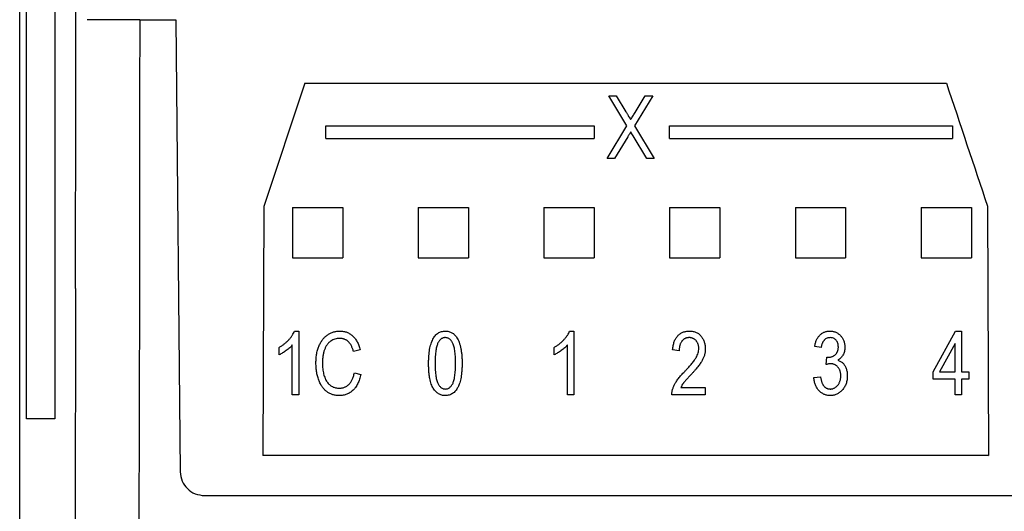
# Model space of a CAD drawing. Extents: x 909.4 to 931.4, y -8.5 to 8.5.
# Tile 3 of 31: x 918.1 to 919.7, y -2.6 to -1.8. Entities that reach past the tile are written whole.
import ezdxf

# ---------------------------------------------------------------- set-up
doc = ezdxf.new("R2010")
doc.units = 0
doc.header["$LTSCALE"] = 4
doc.header["$MEASUREMENT"] = 0
doc.layers.get('0').update_dxf_attribs({"linetype": 'CONTINUOUS'})

msp = doc.modelspace()

# ---------------------------------------------------------------- linework, layer by layer
for p, q in [((918.1184, -3.3126), (918.1184, 0.4777)), ((918.129, -2.4174), (918.129, -0.4174)), ((918.1737, -0.4174), (918.1737, -2.4174)), ((918.2064, -1.9096), (918.2066, -1.6444)), ((918.3064, -1.7924), (918.224, -1.7924)), ((918.3064, -1.7924), (918.3063, -1.9096)), ((918.3064, -1.7924), (918.3628, -1.7924)), ((918.3628, -1.7924), (918.3698, -2.5002)), ((918.5651, -1.8918), (918.5007, -2.0847)), ((918.5651, -1.8918), (919.5697, -1.8918)), ((918.2059, -2.2135), (918.2064, -1.9096)), ((918.3063, -1.9096), (918.3059, -2.2135)), ((919.0408, -1.9115), (919.0525, -1.9115)), ((919.0694, -1.9586), (919.0408, -1.9115)), ((919.0525, -1.9115), (919.0679, -1.9369)), ((919.1098, -1.9115), (919.0811, -1.9587)), ((919.0822, -1.9377), (919.0981, -1.9115)), ((919.0981, -1.9115), (919.1098, -1.9115)), ((918.5979, -1.9785), (918.5979, -1.9588)), ((918.5979, -1.9588), (919.0182, -1.9588)), ((919.0182, -1.9588), (919.0182, -1.9785)), ((919.0382, -2.01), (919.0694, -1.9586)), ((919.0811, -1.9587), (919.1123, -2.01)), ((919.1363, -1.9588), (919.5792, -1.9588)), ((919.1363, -1.9785), (919.1363, -1.9588)), ((919.5792, -1.9588), (919.5792, -1.9785)), ((918.5979, -1.9785), (919.0182, -1.9785)), ((919.0708, -1.9756), (919.0499, -2.01)), ((919.1007, -2.01), (919.0789, -1.9742)), ((919.1363, -1.9785), (919.5792, -1.9785)), ((919.0499, -2.01), (919.0382, -2.01)), ((919.1123, -2.01), (919.1007, -2.01)), ((918.5007, -2.0847), (918.4992, -2.475)), ((918.5015, -2.0848), (918.5007, -2.0847)), ((918.5015, -2.0848), (918.5015, -2.0848)), ((918.5458, -2.0863), (918.6245, -2.0863)), ((918.5458, -2.0863), (918.5458, -2.1651)), ((918.6245, -2.0863), (918.6245, -2.1651)), ((918.7426, -2.0863), (918.8214, -2.0863)), ((918.7426, -2.0863), (918.7426, -2.1651)), ((918.8214, -2.0863), (918.8214, -2.1651)), ((918.9395, -2.0863), (919.0182, -2.0863)), ((918.9395, -2.0863), (918.9395, -2.1651)), ((919.0182, -2.0863), (919.0182, -2.1651)), ((919.1363, -2.0863), (919.2151, -2.0863)), ((919.1363, -2.0863), (919.1363, -2.1651)), ((919.2151, -2.0863), (919.2151, -2.1651)), ((919.3332, -2.0863), (919.4119, -2.0863)), ((919.3332, -2.0863), (919.3332, -2.1651)), ((919.4119, -2.0863), (919.4119, -2.1651)), ((919.53, -2.0863), (919.6088, -2.0863)), ((919.53, -2.0863), (919.53, -2.1651)), ((919.6088, -2.0863), (919.6088, -2.1651)), ((919.6341, -2.0847), (919.6356, -2.475)), ((918.5458, -2.1651), (918.6245, -2.1651)), ((918.7426, -2.1651), (918.8214, -2.1651)), ((918.9395, -2.1651), (919.0182, -2.1651)), ((919.1363, -2.1651), (919.2151, -2.1651)), ((919.3332, -2.1651), (919.4119, -2.1651)), ((919.53, -2.1651), (919.6088, -2.1651)), ((918.3059, -2.2135), (918.3042, -2.8924)), ((918.5489, -2.28), (918.5556, -2.28)), ((918.5556, -2.28), (918.5556, -2.3797)), ((918.9797, -2.28), (918.9863, -2.28)), ((918.9863, -2.28), (918.9863, -2.3797)), ((919.5488, -2.3439), (919.5839, -2.28)), ((919.5839, -2.28), (919.5935, -2.28)), ((919.5935, -2.28), (919.5935, -2.3439)), ((918.5249, -2.3171), (918.5249, -2.3056)), ((918.5453, -2.3797), (918.5453, -2.3017)), ((918.6514, -2.3094), (918.6412, -2.312)), ((918.9557, -2.3171), (918.9557, -2.3056)), ((918.9761, -2.3797), (918.9761, -2.3017)), ((919.1512, -2.3107), (919.141, -2.3094)), ((919.3736, -2.3056), (919.3634, -2.3043)), ((919.5833, -2.2994), (919.5589, -2.3439)), ((919.5833, -2.3439), (919.5833, -2.2994)), ((919.3813, -2.3325), (919.3826, -2.3209)), ((919.3826, -2.3209), (919.3841, -2.321)), ((918.6425, -2.3452), (918.6527, -2.3478)), ((919.3621, -2.3529), (919.3724, -2.3516)), ((919.5488, -2.3554), (919.5488, -2.3439)), ((919.5833, -2.3554), (919.5488, -2.3554)), ((919.5589, -2.3439), (919.5833, -2.3439)), ((919.5833, -2.3797), (919.5833, -2.3554)), ((919.5935, -2.3439), (919.605, -2.3439)), ((919.5935, -2.3554), (919.5935, -2.3797)), ((919.605, -2.3554), (919.5935, -2.3554)), ((919.605, -2.3439), (919.605, -2.3554)), ((919.1538, -2.3682), (919.1921, -2.3682)), ((919.1921, -2.3682), (919.1921, -2.3797)), ((918.5556, -2.3797), (918.5453, -2.3797)), ((918.9863, -2.3797), (918.9761, -2.3797)), ((919.1921, -2.3797), (919.1397, -2.3797)), ((919.5935, -2.3797), (919.5833, -2.3797)), ((918.1727, -2.4174), (918.129, -2.4174)), ((918.1737, -2.4174), (918.1727, -2.4174)), ((919.6356, -2.475), (918.4992, -2.475)), ((919.6347, -2.4742), (919.6346, -2.4741)), ((919.6347, -2.4742), (919.6356, -2.475)), ((918.4084, -2.5377), (921.498, -2.5377))]:
    msp.add_line(p, q)
msp.add_ellipse((921.2263, -1.4174), major_axis=(-6.5694, 19.6774), ratio=0.082986, start_param=1.567198, end_param=1.577)
for points, knots in [([(919.0679, -1.9369), (919.0687, -1.9382), (919.0701, -1.9404), (919.072, -1.9437), (919.0737, -1.9464), (919.0747, -1.9481), (919.0752, -1.9489)], [0, 0, 0, 0, 0.305357, 0.572299, 0.804748, 1, 1, 1, 1]), ([(919.0752, -1.9489), (919.0763, -1.9471), (919.0787, -1.9434), (919.081, -1.9397), (919.0822, -1.9377)], [0, 0, 0, 0, 0.481582, 1, 1, 1, 1]), ([(919.0753, -1.9682), (919.0748, -1.9691), (919.0739, -1.9706), (919.0726, -1.9726), (919.0716, -1.9742), (919.0711, -1.9752), (919.0708, -1.9756)], [0, 0, 0, 0, 0.334793, 0.614179, 0.835393, 1, 1, 1, 1]), ([(919.0789, -1.9742), (919.0783, -1.9732), (919.0771, -1.9712), (919.0759, -1.9692), (919.0753, -1.9682)], [0, 0, 0, 0, 0.492901, 1, 1, 1, 1]), ([(918.2059, -2.2135), (918.2057, -2.3389), (918.2053, -2.5629), (918.2046, -2.7865), (918.2042, -2.8849)], [0, 0, 0, 0, 0.559998, 1, 1, 1, 1]), ([(918.5249, -2.3056), (918.5263, -2.3047), (918.529, -2.3031), (918.5329, -2.3002), (918.5365, -2.2971), (918.5398, -2.2938), (918.5428, -2.2903), (918.5453, -2.2869), (918.5474, -2.2835), (918.5484, -2.2811), (918.5489, -2.28)], [0, 0, 0, 0, 0.135284, 0.26941, 0.402801, 0.536191, 0.665211, 0.785343, 0.896318, 1, 1, 1, 1]), ([(918.5824, -2.3298), (918.5824, -2.3285), (918.5825, -2.3259), (918.5827, -2.3221), (918.5831, -2.3185), (918.5836, -2.315), (918.5843, -2.3117), (918.5852, -2.3085), (918.5862, -2.3054), (918.5874, -2.3026), (918.5887, -2.2999), (918.5901, -2.2973), (918.5916, -2.2949), (918.5933, -2.2927), (918.595, -2.2907), (918.5969, -2.2889), (918.5989, -2.2872), (918.6009, -2.2857), (918.6031, -2.2843), (918.6053, -2.2832), (918.6076, -2.2822), (918.61, -2.2814), (918.6124, -2.2808), (918.6149, -2.2803), (918.6175, -2.28), (918.6192, -2.28), (918.62, -2.28)], [0, 0, 0, 0, 0.056459, 0.110733, 0.162901, 0.213426, 0.26207, 0.309027, 0.354373, 0.398738, 0.441578, 0.483058, 0.523312, 0.562426, 0.600616, 0.63791, 0.674924, 0.711646, 0.748122, 0.783826, 0.819463, 0.854983, 0.890593, 0.926496, 0.962921, 1, 1, 1, 1]), ([(918.62, -2.28), (918.621, -2.28), (918.6228, -2.2801), (918.6256, -2.2804), (918.6282, -2.281), (918.6308, -2.2818), (918.6332, -2.2829), (918.6355, -2.2842), (918.6378, -2.2857), (918.6399, -2.2875), (918.6419, -2.2894), (918.6437, -2.2916), (918.6454, -2.2941), (918.6469, -2.2967), (918.6483, -2.2996), (918.6495, -2.3026), (918.6506, -2.3059), (918.6512, -2.3082), (918.6514, -2.3094)], [0, 0, 0, 0, 0.060577, 0.118994, 0.176689, 0.233034, 0.289727, 0.346194, 0.403531, 0.46225, 0.522226, 0.583346, 0.646127, 0.710893, 0.778382, 0.848981, 0.922573, 1, 1, 1, 1]), ([(918.7588, -2.3305), (918.7588, -2.3285), (918.7589, -2.3246), (918.7592, -2.319), (918.7597, -2.3137), (918.7604, -2.3088), (918.7613, -2.3042), (918.7625, -2.3001), (918.7638, -2.2963), (918.7654, -2.2929), (918.7671, -2.2899), (918.7691, -2.2872), (918.7713, -2.285), (918.7736, -2.2831), (918.7762, -2.2817), (918.779, -2.2807), (918.782, -2.2801), (918.784, -2.28), (918.7851, -2.28)], [0, 0, 0, 0, 0.095143, 0.184746, 0.268308, 0.346624, 0.419338, 0.487274, 0.550249, 0.609167, 0.663948, 0.715482, 0.764042, 0.810981, 0.856937, 0.902876, 0.950445, 1, 1, 1, 1]), ([(918.7851, -2.28), (918.786, -2.28), (918.7878, -2.2801), (918.7905, -2.2806), (918.793, -2.2814), (918.7954, -2.2826), (918.7976, -2.284), (918.7996, -2.2858), (918.8015, -2.288), (918.8026, -2.2896), (918.8032, -2.2904)], [0, 0, 0, 0, 0.128045, 0.251451, 0.371573, 0.490412, 0.610201, 0.733809, 0.863176, 1, 1, 1, 1]), ([(918.9557, -2.3056), (918.957, -2.3047), (918.9598, -2.3031), (918.9636, -2.3002), (918.9673, -2.2971), (918.9706, -2.2938), (918.9735, -2.2903), (918.9761, -2.2869), (918.9782, -2.2835), (918.9792, -2.2811), (918.9797, -2.28)], [0, 0, 0, 0, 0.135284, 0.26941, 0.402801, 0.536191, 0.665211, 0.785343, 0.896318, 1, 1, 1, 1]), ([(919.141, -2.3094), (919.1411, -2.3082), (919.1413, -2.3059), (919.1418, -2.3026), (919.1426, -2.2995), (919.1435, -2.2966), (919.1446, -2.294), (919.1458, -2.2915), (919.1473, -2.2893), (919.1489, -2.2874), (919.1507, -2.2856), (919.1527, -2.2841), (919.1548, -2.2829), (919.157, -2.2818), (919.1594, -2.281), (919.1619, -2.2804), (919.1645, -2.2801), (919.1663, -2.28), (919.1672, -2.28)], [0, 0, 0, 0, 0.08101, 0.157162, 0.229319, 0.2972, 0.36195, 0.423721, 0.483122, 0.540982, 0.597661, 0.653181, 0.707852, 0.763548, 0.819537, 0.87764, 0.937454, 1, 1, 1, 1]), ([(919.1672, -2.28), (919.1682, -2.28), (919.1701, -2.2801), (919.1729, -2.2805), (919.1756, -2.2811), (919.178, -2.282), (919.1803, -2.2833), (919.1823, -2.2847), (919.1842, -2.2864), (919.1859, -2.2884), (919.1873, -2.2905), (919.1886, -2.2928), (919.1897, -2.2951), (919.1906, -2.2974), (919.1913, -2.2999), (919.1918, -2.3024), (919.1921, -2.305), (919.1921, -2.3067), (919.1921, -2.3076)], [0, 0, 0, 0, 0.071329, 0.138888, 0.203488, 0.265389, 0.326147, 0.38585, 0.446421, 0.508506, 0.570717, 0.631986, 0.692943, 0.753165, 0.813397, 0.874732, 0.936834, 1, 1, 1, 1]), ([(919.3634, -2.3043), (919.3636, -2.3033), (919.3639, -2.3014), (919.3646, -2.2987), (919.3654, -2.2961), (919.3664, -2.2938), (919.3675, -2.2916), (919.3688, -2.2896), (919.3702, -2.2877), (919.3717, -2.2861), (919.3734, -2.2847), (919.3752, -2.2834), (919.377, -2.2824), (919.379, -2.2815), (919.381, -2.2808), (919.3831, -2.2803), (919.3853, -2.2801), (919.3868, -2.28), (919.3875, -2.28)], [0, 0, 0, 0, 0.078734, 0.153587, 0.224356, 0.29211, 0.357093, 0.419768, 0.480649, 0.54028, 0.598948, 0.656032, 0.712334, 0.768115, 0.824627, 0.881743, 0.940019, 1, 1, 1, 1]), ([(919.3875, -2.28), (919.3883, -2.28), (919.3899, -2.2801), (919.3922, -2.2804), (919.3944, -2.281), (919.3965, -2.2818), (919.3985, -2.2828), (919.4004, -2.2841), (919.4023, -2.2856), (919.404, -2.2873), (919.4055, -2.2891), (919.4069, -2.2911), (919.4081, -2.2933), (919.4091, -2.2955), (919.4098, -2.2979), (919.4103, -2.3004), (919.4107, -2.303), (919.4107, -2.3047), (919.4107, -2.3056)], [0, 0, 0, 0, 0.061722, 0.121428, 0.180226, 0.23843, 0.296817, 0.356015, 0.417175, 0.480545, 0.54415, 0.607086, 0.669928, 0.732369, 0.796429, 0.862167, 0.929503, 1, 1, 1, 1]), ([(918.6196, -2.2915), (918.6183, -2.2916), (918.6158, -2.2917), (918.6121, -2.2924), (918.6087, -2.2937), (918.6061, -2.2952), (918.6041, -2.2966), (918.6028, -2.2979), (918.6015, -2.2992), (918.6003, -2.3007), (918.5991, -2.3024), (918.5981, -2.3042), (918.597, -2.3061), (918.5961, -2.3082), (918.5953, -2.3104), (918.5946, -2.3128), (918.594, -2.3153), (918.5935, -2.3179), (918.5931, -2.3207), (918.5928, -2.3236), (918.5927, -2.3267), (918.5926, -2.3288), (918.5926, -2.3298)], [0, 0, 0, 0, 0.073859, 0.144126, 0.212289, 0.279838, 0.313851, 0.348909, 0.3842, 0.420736, 0.459004, 0.498477, 0.539384, 0.582362, 0.627082, 0.673345, 0.722017, 0.772791, 0.825811, 0.881242, 0.939521, 1, 1, 1, 1]), ([(918.6412, -2.312), (918.641, -2.3111), (918.6405, -2.3095), (918.6397, -2.3072), (918.6388, -2.305), (918.6379, -2.303), (918.6368, -2.3012), (918.6357, -2.2995), (918.6345, -2.298), (918.6332, -2.2966), (918.6318, -2.2954), (918.6303, -2.2944), (918.6287, -2.2935), (918.627, -2.2928), (918.6253, -2.2922), (918.6235, -2.2918), (918.6216, -2.2916), (918.6203, -2.2915), (918.6196, -2.2915)], [0, 0, 0, 0, 0.079677, 0.155394, 0.227356, 0.295804, 0.361322, 0.423963, 0.484099, 0.542574, 0.598999, 0.654809, 0.710609, 0.765871, 0.822268, 0.87916, 0.93886, 1, 1, 1, 1]), ([(918.7847, -2.2902), (918.7841, -2.2902), (918.783, -2.2903), (918.7814, -2.2907), (918.7799, -2.2914), (918.7785, -2.2923), (918.7771, -2.2935), (918.7758, -2.2949), (918.7746, -2.2966), (918.7734, -2.2986), (918.7724, -2.3009), (918.7715, -2.3037), (918.7707, -2.307), (918.7701, -2.3108), (918.7696, -2.315), (918.7693, -2.3197), (918.7691, -2.325), (918.7691, -2.3286), (918.769, -2.3305)], [0, 0, 0, 0, 0.034819, 0.06892, 0.103451, 0.13905, 0.177175, 0.21794, 0.261904, 0.309765, 0.363214, 0.425621, 0.496913, 0.577674, 0.668027, 0.768682, 0.879294, 1, 1, 1, 1]), ([(918.801, -2.3305), (918.801, -2.3286), (918.8009, -2.3249), (918.8008, -2.3196), (918.8004, -2.3149), (918.7999, -2.3106), (918.7993, -2.3068), (918.7985, -2.3035), (918.7976, -2.3008), (918.7965, -2.2984), (918.7953, -2.2965), (918.7941, -2.2948), (918.7927, -2.2934), (918.7913, -2.2922), (918.7897, -2.2913), (918.7881, -2.2907), (918.7864, -2.2903), (918.7852, -2.2903), (918.7847, -2.2902)], [0, 0, 0, 0, 0.120386, 0.230808, 0.330568, 0.420621, 0.500329, 0.570787, 0.632115, 0.684661, 0.731402, 0.774955, 0.815745, 0.853801, 0.890717, 0.92673, 0.963134, 1, 1, 1, 1]), ([(918.8032, -2.2904), (918.8038, -2.2915), (918.8052, -2.2938), (918.8068, -2.2977), (918.8082, -2.302), (918.8093, -2.3068), (918.8101, -2.3121), (918.8108, -2.3178), (918.8112, -2.324), (918.8112, -2.3283), (918.8112, -2.3305)], [0, 0, 0, 0, 0.093218, 0.193857, 0.303162, 0.4216, 0.550536, 0.68926, 0.838973, 1, 1, 1, 1]), ([(919.1668, -2.2902), (919.1663, -2.2902), (919.1652, -2.2903), (919.1636, -2.2906), (919.162, -2.2909), (919.1606, -2.2915), (919.1592, -2.2923), (919.1579, -2.2932), (919.1567, -2.2943), (919.1556, -2.2955), (919.1546, -2.2969), (919.1536, -2.2984), (919.1529, -2.3001), (919.1523, -2.302), (919.1518, -2.3039), (919.1515, -2.3061), (919.1512, -2.3083), (919.1512, -2.3099), (919.1512, -2.3107)], [0, 0, 0, 0, 0.058049, 0.113315, 0.167562, 0.221142, 0.275517, 0.329522, 0.385758, 0.443893, 0.503677, 0.564645, 0.628005, 0.695019, 0.764665, 0.83877, 0.91714, 1, 1, 1, 1]), ([(919.1819, -2.3074), (919.1819, -2.3068), (919.1819, -2.3056), (919.1816, -2.3038), (919.1813, -2.3021), (919.1809, -2.3005), (919.1802, -2.299), (919.1795, -2.2976), (919.1786, -2.2962), (919.1776, -2.295), (919.1765, -2.2939), (919.1753, -2.2929), (919.174, -2.2921), (919.1727, -2.2914), (919.1713, -2.2909), (919.1699, -2.2905), (919.1684, -2.2903), (919.1673, -2.2902), (919.1668, -2.2902)], [0, 0, 0, 0, 0.07278, 0.142148, 0.209183, 0.274292, 0.337769, 0.400757, 0.462801, 0.525595, 0.58754, 0.647529, 0.706323, 0.7637, 0.821374, 0.879619, 0.93891, 1, 1, 1, 1]), ([(919.3878, -2.2902), (919.3869, -2.2903), (919.3852, -2.2904), (919.3827, -2.2911), (919.3804, -2.2923), (919.3787, -2.2937), (919.3776, -2.2951), (919.3767, -2.2962), (919.376, -2.2974), (919.3754, -2.2988), (919.3748, -2.3003), (919.3743, -2.302), (919.3739, -2.3037), (919.3737, -2.3049), (919.3736, -2.3056)], [0, 0, 0, 0, 0.115765, 0.225203, 0.334943, 0.448158, 0.50712, 0.567286, 0.630622, 0.696558, 0.766266, 0.840094, 0.917481, 1, 1, 1, 1]), ([(919.4005, -2.3051), (919.4004, -2.304), (919.4004, -2.3019), (919.3997, -2.299), (919.3985, -2.2965), (919.3969, -2.2943), (919.3949, -2.2925), (919.3927, -2.2912), (919.3903, -2.2904), (919.3886, -2.2903), (919.3878, -2.2902)], [0, 0, 0, 0, 0.146093, 0.280765, 0.407853, 0.533013, 0.654305, 0.768539, 0.88212, 1, 1, 1, 1]), ([(918.5453, -2.3017), (918.5447, -2.3025), (918.5434, -2.304), (918.5412, -2.3061), (918.5386, -2.3083), (918.5358, -2.3104), (918.533, -2.3125), (918.5302, -2.3143), (918.5275, -2.3158), (918.5257, -2.3167), (918.5249, -2.3171)], [0, 0, 0, 0, 0.111569, 0.231228, 0.361627, 0.501035, 0.640157, 0.769329, 0.889276, 1, 1, 1, 1]), ([(918.9761, -2.3017), (918.9755, -2.3025), (918.9742, -2.304), (918.9719, -2.3061), (918.9694, -2.3083), (918.9666, -2.3104), (918.9638, -2.3125), (918.961, -2.3143), (918.9583, -2.3158), (918.9565, -2.3167), (918.9557, -2.3171)], [0, 0, 0, 0, 0.1115695, 0.2312276, 0.361627, 0.5010347, 0.6401569, 0.7693287, 0.889276, 1, 1, 1, 1]), ([(919.1599, -2.3432), (919.161, -2.3421), (919.1631, -2.3399), (919.166, -2.3367), (919.1687, -2.3337), (919.1711, -2.3309), (919.1732, -2.3283), (919.175, -2.3259), (919.1764, -2.3237), (919.178, -2.3211), (919.1795, -2.318), (919.1809, -2.3143), (919.1818, -2.3108), (919.1819, -2.3085), (919.1819, -2.3074)], [0, 0, 0, 0, 0.10938, 0.210603, 0.304015, 0.389049, 0.466366, 0.53603, 0.597986, 0.652147, 0.749352, 0.838827, 0.921744, 1, 1, 1, 1]), ([(919.1921, -2.3076), (919.1921, -2.3084), (919.1921, -2.31), (919.1919, -2.3123), (919.1915, -2.3146), (919.191, -2.3169), (919.1903, -2.3192), (919.1894, -2.3215), (919.1885, -2.3237), (919.1873, -2.3259), (919.1859, -2.3282), (919.1843, -2.3307), (919.1824, -2.3333), (919.1802, -2.3361), (919.1778, -2.3391), (919.1751, -2.3423), (919.1722, -2.3456), (919.1701, -2.3479), (919.169, -2.3491)], [0, 0, 0, 0, 0.048783, 0.096931, 0.145092, 0.193398, 0.242257, 0.291123, 0.340835, 0.391595, 0.445772, 0.506113, 0.572506, 0.644951, 0.72423, 0.809688, 0.901692, 1, 1, 1, 1]), ([(919.3841, -2.321), (919.3847, -2.321), (919.3859, -2.321), (919.3876, -2.3208), (919.3892, -2.3205), (919.3907, -2.32), (919.3922, -2.3194), (919.3935, -2.3186), (919.3948, -2.3177), (919.396, -2.3167), (919.397, -2.3156), (919.398, -2.3143), (919.3987, -2.313), (919.3994, -2.3116), (919.3999, -2.3101), (919.4002, -2.3085), (919.4004, -2.3068), (919.4005, -2.3056), (919.4005, -2.3051)], [0, 0, 0, 0, 0.069029, 0.134699, 0.198856, 0.260636, 0.320385, 0.380768, 0.440336, 0.500789, 0.561123, 0.621432, 0.680857, 0.74052, 0.801803, 0.865366, 0.93094, 1, 1, 1, 1]), ([(919.4107, -2.3056), (919.4107, -2.3067), (919.4106, -2.3089), (919.41, -2.312), (919.4091, -2.3149), (919.4078, -2.3176), (919.4062, -2.32), (919.4043, -2.3222), (919.4021, -2.3242), (919.4005, -2.3252), (919.3996, -2.3257)], [0, 0, 0, 0, 0.136264, 0.266121, 0.391535, 0.515483, 0.637212, 0.757167, 0.877123, 1, 1, 1, 1]), ([(919.3996, -2.3257), (919.4004, -2.3259), (919.4019, -2.3264), (919.404, -2.3275), (919.4059, -2.3287), (919.4076, -2.3301), (919.4091, -2.3318), (919.4105, -2.3338), (919.4116, -2.336), (919.4127, -2.3385), (919.4135, -2.3411), (919.4141, -2.344), (919.4145, -2.347), (919.4145, -2.349), (919.4145, -2.35)], [0, 0, 0, 0, 0.0787659, 0.1538985, 0.2265834, 0.2983449, 0.3713878, 0.4478553, 0.5293928, 0.6160118, 0.7070984, 0.8007404, 0.8980898, 1, 1, 1, 1]), ([(918.6191, -2.381), (918.6182, -2.381), (918.6164, -2.381), (918.6138, -2.3807), (918.6113, -2.3803), (918.6089, -2.3797), (918.6066, -2.3789), (918.6043, -2.378), (918.6022, -2.3769), (918.6002, -2.3756), (918.5983, -2.3741), (918.5965, -2.3724), (918.5947, -2.3706), (918.5931, -2.3685), (918.5915, -2.3662), (918.59, -2.3637), (918.5886, -2.361), (918.5874, -2.3581), (918.5862, -2.3551), (918.5852, -2.3518), (918.5843, -2.3485), (918.5836, -2.345), (918.5831, -2.3414), (918.5827, -2.3377), (918.5825, -2.3338), (918.5824, -2.3312), (918.5824, -2.3298)], [0, 0, 0, 0, 0.038379, 0.075232, 0.111264, 0.146428, 0.18086, 0.214602, 0.248288, 0.282015, 0.316035, 0.350968, 0.38689, 0.424248, 0.463371, 0.504203, 0.546718, 0.591541, 0.637796, 0.68535, 0.733993, 0.783781, 0.835444, 0.888464, 0.943291, 1, 1, 1, 1]), ([(918.5926, -2.3298), (918.5927, -2.3314), (918.5927, -2.3345), (918.593, -2.339), (918.5936, -2.3432), (918.5944, -2.3471), (918.5954, -2.3507), (918.5966, -2.354), (918.598, -2.3569), (918.5997, -2.3596), (918.6016, -2.3619), (918.6036, -2.3639), (918.6058, -2.3656), (918.6081, -2.3671), (918.6106, -2.3681), (918.6132, -2.3689), (918.6159, -2.3694), (918.6178, -2.3695), (918.6188, -2.3695)], [0, 0, 0, 0, 0.089819, 0.174211, 0.253473, 0.327581, 0.396753, 0.461867, 0.523272, 0.581809, 0.637433, 0.690872, 0.742291, 0.79266, 0.842917, 0.893696, 0.945669, 1, 1, 1, 1]), ([(918.785, -2.381), (918.784, -2.381), (918.7822, -2.3809), (918.7794, -2.3804), (918.7769, -2.3794), (918.7744, -2.3782), (918.7721, -2.3766), (918.77, -2.3746), (918.7679, -2.3723), (918.766, -2.3696), (918.7643, -2.3665), (918.7628, -2.3629), (918.7616, -2.3587), (918.7606, -2.3541), (918.7597, -2.3489), (918.7592, -2.3432), (918.7589, -2.3371), (918.7588, -2.3328), (918.7588, -2.3305)], [0, 0, 0, 0, 0.044611, 0.087711, 0.130552, 0.173481, 0.217275, 0.263323, 0.311859, 0.363466, 0.419436, 0.480887, 0.549207, 0.62421, 0.706384, 0.796492, 0.894207, 1, 1, 1, 1]), ([(918.769, -2.3305), (918.7691, -2.3324), (918.7691, -2.3361), (918.7693, -2.3413), (918.7696, -2.3461), (918.7701, -2.3504), (918.7707, -2.3541), (918.7715, -2.3574), (918.7724, -2.3602), (918.7735, -2.3626), (918.7747, -2.3645), (918.776, -2.3662), (918.7773, -2.3676), (918.7787, -2.3687), (918.7802, -2.3697), (918.7818, -2.3703), (918.7835, -2.3707), (918.7847, -2.3707), (918.7853, -2.3708)], [0, 0, 0, 0, 0.12068, 0.230534, 0.330955, 0.420812, 0.501127, 0.571349, 0.633225, 0.685899, 0.73311, 0.776437, 0.817339, 0.855487, 0.892133, 0.92769, 0.963462, 1, 1, 1, 1]), ([(918.8112, -2.3305), (918.8112, -2.3325), (918.8112, -2.3364), (918.8108, -2.342), (918.8103, -2.3473), (918.8096, -2.3522), (918.8087, -2.3567), (918.8076, -2.3609), (918.8062, -2.3647), (918.8047, -2.3681), (918.8029, -2.3711), (918.801, -2.3737), (918.7988, -2.376), (918.7964, -2.3778), (918.7939, -2.3793), (918.7911, -2.3803), (918.7881, -2.3809), (918.786, -2.381), (918.785, -2.381)], [0, 0, 0, 0, 0.0946172, 0.183688, 0.2673423, 0.3451199, 0.4179131, 0.4859236, 0.5491583, 0.6081408, 0.6632543, 0.7145929, 0.7632116, 0.8100106, 0.8561688, 0.902455, 0.9500755, 1, 1, 1, 1]), ([(918.7853, -2.3708), (918.7858, -2.3707), (918.7869, -2.3707), (918.7885, -2.3703), (918.79, -2.3696), (918.7915, -2.3687), (918.7928, -2.3675), (918.7941, -2.3661), (918.7954, -2.3644), (918.7966, -2.3624), (918.7976, -2.3601), (918.7985, -2.3573), (918.7993, -2.354), (918.7999, -2.3502), (918.8004, -2.346), (918.8008, -2.3412), (918.8009, -2.336), (918.801, -2.3324), (918.801, -2.3305)], [0, 0, 0, 0, 0.034756, 0.069205, 0.104064, 0.139956, 0.177737, 0.218428, 0.262562, 0.310338, 0.36425, 0.426142, 0.497403, 0.578435, 0.668625, 0.769099, 0.879511, 1, 1, 1, 1]), ([(919.1397, -2.3797), (919.1397, -2.3791), (919.1397, -2.3779), (919.1399, -2.376), (919.1402, -2.3741), (919.1406, -2.3722), (919.1413, -2.3702), (919.142, -2.3681), (919.1429, -2.366), (919.1439, -2.3638), (919.1451, -2.3616), (919.1466, -2.3592), (919.1482, -2.3568), (919.1501, -2.3542), (919.1522, -2.3516), (919.1546, -2.3489), (919.1571, -2.346), (919.159, -2.3442), (919.1599, -2.3432)], [0, 0, 0, 0, 0.042012, 0.085117, 0.130084, 0.176966, 0.226145, 0.27723, 0.330801, 0.38655, 0.445857, 0.509982, 0.578857, 0.653261, 0.731918, 0.816011, 0.905246, 1, 1, 1, 1]), ([(919.3884, -2.3311), (919.3879, -2.3312), (919.3868, -2.3312), (919.3851, -2.3315), (919.3833, -2.3319), (919.382, -2.3323), (919.3813, -2.3325)], [0, 0, 0, 0, 0.208161, 0.443743, 0.707986, 1, 1, 1, 1]), ([(919.4043, -2.3502), (919.4043, -2.3495), (919.4043, -2.3481), (919.4041, -2.3461), (919.4037, -2.3442), (919.4032, -2.3425), (919.4026, -2.3408), (919.4018, -2.3392), (919.4008, -2.3377), (919.3997, -2.3364), (919.3986, -2.3351), (919.3973, -2.3341), (919.396, -2.3332), (919.3946, -2.3324), (919.3931, -2.3319), (919.3916, -2.3314), (919.39, -2.3312), (919.3889, -2.3312), (919.3884, -2.3311)], [0, 0, 0, 0, 0.075532, 0.147058, 0.215855, 0.282505, 0.34712, 0.410772, 0.473181, 0.5356, 0.596603, 0.656248, 0.713669, 0.769949, 0.826151, 0.882829, 0.940268, 1, 1, 1, 1]), ([(918.6188, -2.3695), (918.6195, -2.3695), (918.6209, -2.3694), (918.623, -2.3691), (918.6251, -2.3687), (918.627, -2.368), (918.6289, -2.3671), (918.6307, -2.3661), (918.6324, -2.3649), (918.634, -2.3635), (918.6355, -2.3619), (918.6369, -2.3601), (918.6382, -2.3581), (918.6393, -2.3559), (918.6403, -2.3535), (918.6412, -2.3509), (918.6419, -2.3481), (918.6423, -2.3462), (918.6425, -2.3452)], [0, 0, 0, 0, 0.058003, 0.114301, 0.169873, 0.224842, 0.27981, 0.334841, 0.390971, 0.449162, 0.50836, 0.569529, 0.633225, 0.699446, 0.768694, 0.841816, 0.918985, 1, 1, 1, 1]), ([(918.6527, -2.3478), (918.6524, -2.3491), (918.6518, -2.3517), (918.6507, -2.3555), (918.6494, -2.3591), (918.6479, -2.3623), (918.6463, -2.3653), (918.6445, -2.3681), (918.6426, -2.3706), (918.6405, -2.3728), (918.6382, -2.3747), (918.6358, -2.3764), (918.6334, -2.3778), (918.6307, -2.379), (918.628, -2.3799), (918.6251, -2.3805), (918.6222, -2.3809), (918.6201, -2.381), (918.6191, -2.381)], [0, 0, 0, 0, 0.080576, 0.15709, 0.229563, 0.298552, 0.364402, 0.427508, 0.488017, 0.547025, 0.604258, 0.660301, 0.715495, 0.770835, 0.82617, 0.882397, 0.940468, 1, 1, 1, 1]), ([(919.169, -2.3491), (919.1683, -2.3498), (919.167, -2.3512), (919.1651, -2.3532), (919.1635, -2.3551), (919.1619, -2.3567), (919.1607, -2.3582), (919.1595, -2.3595), (919.1586, -2.3606), (919.1573, -2.3623), (919.1555, -2.3648), (919.1544, -2.3671), (919.1538, -2.3682)], [0, 0, 0, 0, 0.12275, 0.234584, 0.336061, 0.42658, 0.506809, 0.575546, 0.634577, 0.682157, 0.846189, 1, 1, 1, 1]), ([(919.3876, -2.381), (919.3868, -2.381), (919.3851, -2.3809), (919.3827, -2.3805), (919.3804, -2.38), (919.3782, -2.3791), (919.376, -2.378), (919.374, -2.3767), (919.3721, -2.3752), (919.3702, -2.3734), (919.3686, -2.3714), (919.367, -2.3692), (919.3657, -2.3669), (919.3646, -2.3644), (919.3637, -2.3618), (919.363, -2.3589), (919.3624, -2.356), (919.3622, -2.3539), (919.3621, -2.3529)], [0, 0, 0, 0, 0.059955, 0.118098, 0.175046, 0.231454, 0.287781, 0.345525, 0.404017, 0.465187, 0.52726, 0.589365, 0.652798, 0.717707, 0.784146, 0.852971, 0.924943, 1, 1, 1, 1]), ([(919.3724, -2.3516), (919.3725, -2.3524), (919.3728, -2.3539), (919.3733, -2.356), (919.3738, -2.3581), (919.3745, -2.3599), (919.3751, -2.3617), (919.3759, -2.3633), (919.3768, -2.3647), (919.3777, -2.366), (919.3787, -2.3671), (919.3798, -2.3681), (919.381, -2.3689), (919.3822, -2.3696), (919.3835, -2.3701), (919.3849, -2.3705), (919.3863, -2.3707), (919.3873, -2.3707), (919.3878, -2.3708)], [0, 0, 0, 0, 0.087015, 0.16956, 0.246923, 0.320217, 0.388752, 0.453783, 0.515052, 0.573662, 0.629076, 0.682899, 0.734725, 0.786273, 0.837947, 0.890063, 0.943825, 1, 1, 1, 1]), ([(919.4145, -2.35), (919.4145, -2.3512), (919.4145, -2.3533), (919.4141, -2.3565), (919.4135, -2.3595), (919.4126, -2.3624), (919.4115, -2.3652), (919.4101, -2.3677), (919.4085, -2.3701), (919.4067, -2.3724), (919.4046, -2.3744), (919.4025, -2.3761), (919.4003, -2.3776), (919.3979, -2.3789), (919.3955, -2.3798), (919.393, -2.3805), (919.3903, -2.3809), (919.3886, -2.381), (919.3876, -2.381)], [0, 0, 0, 0, 0.072998, 0.142515, 0.210281, 0.275511, 0.33976, 0.402689, 0.466296, 0.52989, 0.592595, 0.652776, 0.711658, 0.76891, 0.825614, 0.882624, 0.940512, 1, 1, 1, 1]), ([(919.3878, -2.3708), (919.3884, -2.3708), (919.3894, -2.3707), (919.391, -2.3704), (919.3926, -2.37), (919.3941, -2.3693), (919.3955, -2.3685), (919.3969, -2.3676), (919.3982, -2.3664), (919.3994, -2.365), (919.4006, -2.3636), (919.4016, -2.362), (919.4024, -2.3602), (919.4031, -2.3584), (919.4036, -2.3565), (919.4041, -2.3545), (919.4043, -2.3524), (919.4043, -2.3509), (919.4043, -2.3502)], [0, 0, 0, 0, 0.056502, 0.111056, 0.165509, 0.220329, 0.275741, 0.333285, 0.392975, 0.455509, 0.51944, 0.583588, 0.648055, 0.714351, 0.781323, 0.851333, 0.923796, 1, 1, 1, 1]), ([(918.3698, -2.5002), (918.3704, -2.5052), (918.3717, -2.5151), (918.3804, -2.5273), (918.393, -2.536), (918.4031, -2.5371), (918.4084, -2.5377)], [0, 0, 0, 0, 0.252522, 0.49515, 0.736395, 1, 1, 1, 1])]:
    msp.add_open_spline(points, degree=3, knots=knots)

doc.saveas('drawing.dxf')
